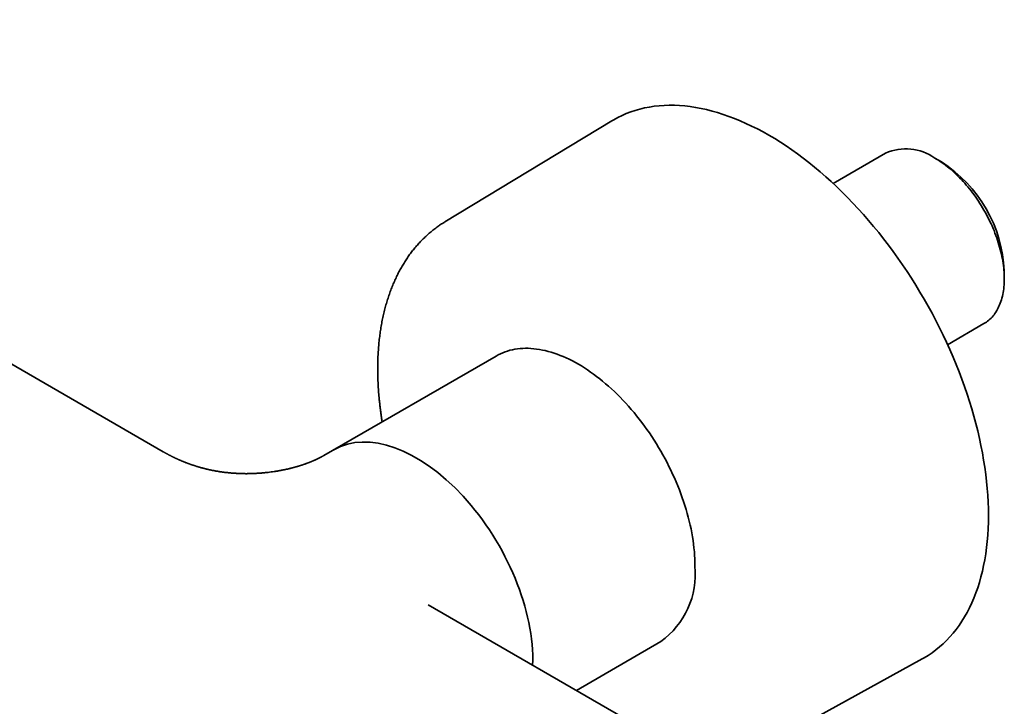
# Model space of a CAD drawing. Header units: millimetres. Extents: x 8 to 935, y 12 to 397.
# Tile 8 of 10: x 792 to 895, y 139 to 211. Entities that reach past the tile are written whole.
import ezdxf

# ---------------------------------------------------------------- set-up
doc = ezdxf.new("R2010")
doc.units = ezdxf.units.MM

msp = doc.modelspace()

# ---------------------------------------------------------------- linework, layer by layer
at = {"color": 7, "linetype": 'Continuous', "lineweight": 35}
for p, q in [((806.82, 165.62), (728.52, 210.82)), ((853.8, 200.24), (836.31, 189.66)), ((882.45, 196.86), (876.96, 193.69)), ((888.3, 195.94), (887.6, 196.35)), ((894.88, 183.74), (894.88, 184.55)), ((888.94, 176.82), (892.74, 179.02)), ((841.67, 175.63), (823.63, 165.22)), ((857.21, 136.53), (834.58, 149.59)), ((850.08, 140.65), (858.92, 145.75)), ((868.38, 134.09), (886.29, 143.95))]:
    msp.add_line(p, q, dxfattribs=at)
at = {"color": 7, "linetype": 'Continuous', "lineweight": 35, "flags": 128}
for points in [[(853.8, 200.24), (853.99, 200.35), (854.42, 200.58), (854.86, 200.8), (855.31, 201), (855.77, 201.18), (856.25, 201.33), (856.73, 201.47), (857.22, 201.59), (857.72, 201.68), (858.23, 201.76), (858.75, 201.82), (859.27, 201.85), (859.8, 201.87), (860.34, 201.87), (860.89, 201.84), (861.44, 201.8), (862, 201.73), (862.56, 201.65), (863.13, 201.54), (863.71, 201.42), (864.29, 201.27), (864.87, 201.1), (865.46, 200.92), (866.05, 200.71), (866.64, 200.49), (867.24, 200.24), (867.83, 199.98), (868.43, 199.7), (869.03, 199.4), (869.63, 199.08), (870.24, 198.74), (870.84, 198.38), (871.44, 198.01), (872.04, 197.62), (872.64, 197.21), (873.24, 196.78), (873.83, 196.34), (874.42, 195.88), (875.01, 195.4), (875.6, 194.91), (876.18, 194.4), (876.76, 193.88), (877.34, 193.34), (877.91, 192.79), (878.47, 192.22), (879.03, 191.64), (879.58, 191.05), (880.13, 190.44), (880.67, 189.82), (881.2, 189.19), (881.73, 188.55), (882.24, 187.9), (882.75, 187.23), (883.25, 186.56), (883.74, 185.87), (884.23, 185.18), (884.7, 184.48), (885.16, 183.77), (885.61, 183.05), (886.05, 182.32), (886.49, 181.59), (886.91, 180.85), (887.31, 180.1), (887.71, 179.35), (888.1, 178.59), (888.47, 177.83), (888.83, 177.07), (889.18, 176.3), (889.51, 175.53), (889.83, 174.76), (890.14, 173.98), (890.43, 173.21), (890.71, 172.43), (890.98, 171.65), (891.23, 170.88), (891.47, 170.1), (891.69, 169.33), (891.9, 168.56), (892.09, 167.79), (892.27, 167.02), (892.43, 166.26), (892.58, 165.5), (892.71, 164.74), (892.83, 163.99), (892.93, 163.25), (893.02, 162.51), (893.09, 161.78), (893.15, 161.06), (893.19, 160.34), (893.21, 159.64), (893.22, 158.94)], [(892.74, 179.02), (892.74, 179.02), (892.88, 179.1), (893.01, 179.19), (893.13, 179.28), (893.26, 179.38), (893.37, 179.48), (893.49, 179.59), (893.6, 179.71), (893.7, 179.83), (893.8, 179.96), (893.9, 180.09), (894, 180.23), (894.08, 180.38), (894.17, 180.52), (894.25, 180.68), (894.32, 180.84), (894.39, 181), (894.46, 181.17), (894.52, 181.34), (894.58, 181.52), (894.63, 181.7), (894.68, 181.89), (894.72, 182.08), (894.76, 182.27), (894.79, 182.47), (894.82, 182.67), (894.84, 182.88), (894.86, 183.09), (894.87, 183.3), (894.88, 183.52), (894.88, 183.74), (894.88, 183.96), (894.87, 184.18), (894.86, 184.41), (894.84, 184.64), (894.82, 184.87), (894.79, 185.1), (894.76, 185.34), (894.72, 185.58), (894.68, 185.81), (894.63, 186.06), (894.58, 186.3), (894.52, 186.54), (894.46, 186.78), (894.39, 187.03), (894.32, 187.27), (894.25, 187.52), (894.17, 187.77), (894.08, 188.01), (894, 188.26), (893.9, 188.5), (893.8, 188.75), (893.7, 188.99), (893.6, 189.24), (893.49, 189.48), (893.37, 189.72), (893.26, 189.96), (893.13, 190.2), (893.01, 190.44), (892.88, 190.68), (892.74, 190.91), (892.61, 191.15), (892.47, 191.38), (892.32, 191.6), (892.18, 191.83), (892.03, 192.05), (891.88, 192.27), (891.72, 192.49), (891.56, 192.7), (891.4, 192.91), (891.24, 193.12), (891.07, 193.32), (890.9, 193.52), (890.73, 193.72), (890.56, 193.91), (890.38, 194.1), (890.2, 194.28), (890.03, 194.46), (889.85, 194.64), (889.66, 194.81), (889.48, 194.98), (889.3, 195.14), (889.11, 195.29), (888.92, 195.44), (888.73, 195.59), (888.55, 195.73), (888.36, 195.86), (888.17, 195.99), (887.98, 196.12), (887.79, 196.24), (887.59, 196.35)], [(862.49, 153.65), (862.49, 154.02), (862.48, 154.4), (862.46, 154.78), (862.43, 155.16), (862.39, 155.55), (862.34, 155.94), (862.29, 156.33), (862.23, 156.73), (862.16, 157.13), (862.08, 157.54), (861.99, 157.94), (861.9, 158.35), (861.79, 158.76), (861.68, 159.16), (861.56, 159.58), (861.44, 159.99), (861.3, 160.4), (861.16, 160.81), (861.01, 161.22), (860.86, 161.64), (860.7, 162.05), (860.52, 162.46), (860.35, 162.87), (860.16, 163.27), (859.97, 163.68), (859.77, 164.08), (859.57, 164.48), (859.36, 164.88), (859.14, 165.28), (858.92, 165.67), (858.69, 166.06), (858.46, 166.45), (858.22, 166.83), (857.97, 167.21), (857.72, 167.58), (857.46, 167.95), (857.2, 168.31), (856.94, 168.67), (856.67, 169.02), (856.39, 169.37), (856.12, 169.71), (855.83, 170.04), (855.55, 170.37), (855.26, 170.69), (854.96, 171.01), (854.67, 171.32), (854.37, 171.62), (854.06, 171.91), (853.76, 172.2), (853.45, 172.47), (853.14, 172.74), (852.83, 173), (852.52, 173.26), (852.2, 173.5), (851.89, 173.74), (851.57, 173.96), (851.25, 174.18), (850.93, 174.39), (850.61, 174.59), (850.3, 174.78), (849.98, 174.96), (849.66, 175.13), (849.34, 175.29), (849.02, 175.44), (848.7, 175.57), (848.39, 175.7), (848.07, 175.82), (847.76, 175.93), (847.45, 176.03), (847.14, 176.12), (846.83, 176.2), (846.53, 176.26), (846.22, 176.32), (845.92, 176.36), (845.63, 176.4), (845.33, 176.42), (845.04, 176.44), (844.76, 176.44), (844.48, 176.43), (844.2, 176.41), (843.92, 176.38), (843.65, 176.34), (843.39, 176.29), (843.13, 176.23), (842.87, 176.15), (842.62, 176.07), (842.37, 175.97), (842.13, 175.87), (841.9, 175.76), (841.67, 175.63)], [(893.22, 158.94), (893.21, 158.25), (893.19, 157.57), (893.15, 156.89), (893.09, 156.23), (893.02, 155.59), (892.93, 154.95), (892.83, 154.32), (892.71, 153.71), (892.58, 153.11), (892.43, 152.52), (892.27, 151.95), (892.09, 151.38), (891.9, 150.84), (891.69, 150.31), (891.47, 149.79), (891.23, 149.29), (890.98, 148.8), (890.71, 148.33), (890.43, 147.88), (890.14, 147.44), (889.83, 147.03), (889.51, 146.62), (889.18, 146.24), (888.83, 145.87), (888.47, 145.52), (888.1, 145.19), (887.71, 144.88), (887.31, 144.59), (886.91, 144.31), (886.49, 144.06), (886.29, 143.95)]]:
    msp.add_lwpolyline(points, dxfattribs=at)
at = {"color": 7, "linetype": 'Continuous', "lineweight": 35}
for centre, radius, start, end in [((884.58, 192.13), 5.18, 54.4092, 114.2803), ((880.6, 183.9), 14.29, 2.6055, 57.3945), ((853.85, 152.8), 8.68, 305.718, 5.5942)]:
    msp.add_arc(centre, radius, start, end, dxfattribs=at)
msp.add_ellipse((833.32, 150.89), major_axis=(-8.62, 14.94), ratio=0.577382, start_param=3.886339, end_param=6.283186, dxfattribs=at)
for points, knots in [([(836.31, 189.66), (836.26, 189.63), (836.15, 189.56), (835.97, 189.45), (835.77, 189.31), (835.56, 189.17), (835.36, 189.03), (835.17, 188.88), (834.97, 188.72), (834.78, 188.57), (834.59, 188.4), (834.41, 188.24), (834.22, 188.07), (834.04, 187.89), (833.86, 187.71), (833.69, 187.53), (833.52, 187.34), (833.35, 187.15), (833.18, 186.96), (833.02, 186.76), (832.86, 186.56), (832.7, 186.35), (832.55, 186.14), (832.4, 185.92), (832.25, 185.7), (832.11, 185.48), (831.97, 185.25), (831.83, 185.02), (831.7, 184.79), (831.57, 184.55), (831.44, 184.31), (831.32, 184.06), (831.2, 183.82), (831.08, 183.56), (830.97, 183.31), (830.86, 183.05), (830.75, 182.78), (830.65, 182.52), (830.55, 182.25), (830.45, 181.97), (830.36, 181.7), (830.28, 181.42), (830.19, 181.14), (830.11, 180.85), (830.03, 180.56), (829.96, 180.27), (829.89, 179.98), (829.82, 179.68), (829.76, 179.38), (829.7, 179.07), (829.65, 178.77), (829.6, 178.46), (829.55, 178.15), (829.51, 177.84), (829.47, 177.52), (829.43, 177.2), (829.4, 176.88), (829.38, 176.56), (829.35, 176.23), (829.33, 175.91), (829.31, 175.58), (829.3, 175.25), (829.29, 174.91), (829.29, 174.58), (829.29, 174.24), (829.29, 173.9), (829.29, 173.56), (829.3, 173.22), (829.32, 172.87), (829.33, 172.53), (829.36, 172.18), (829.38, 171.83), (829.41, 171.48), (829.44, 171.13), (829.48, 170.78), (829.52, 170.42), (829.56, 170.07), (829.61, 169.71), (829.66, 169.35), (829.7, 169.03), (829.74, 168.83), (829.75, 168.75)], [0, 0, 0, 0, 0.007333, 0.019592, 0.031853, 0.044118, 0.056389, 0.068666, 0.080951, 0.093247, 0.105553, 0.117872, 0.130205, 0.142554, 0.154918, 0.1673, 0.179701, 0.19212, 0.20456, 0.217021, 0.229503, 0.242007, 0.254534, 0.267083, 0.279655, 0.29225, 0.304868, 0.317509, 0.330172, 0.342858, 0.355567, 0.368296, 0.381047, 0.393819, 0.406611, 0.419422, 0.432251, 0.445098, 0.457962, 0.470843, 0.483739, 0.496649, 0.509573, 0.522509, 0.535458, 0.548418, 0.561388, 0.574367, 0.587355, 0.600351, 0.613354, 0.626363, 0.639378, 0.652398, 0.665423, 0.678451, 0.691482, 0.704517, 0.717553, 0.730591, 0.743631, 0.756671, 0.769712, 0.782753, 0.795794, 0.808834, 0.821873, 0.834911, 0.847948, 0.860983, 0.874017, 0.887049, 0.900079, 0.913107, 0.926133, 0.939156, 0.952177, 0.965196, 0.978212, 0.991225, 1, 1, 1, 1]), ([(823.64, 165.22), (823.63, 165.22), (823.62, 165.21), (823.6, 165.2), (823.59, 165.19), (823.57, 165.18), (823.56, 165.17), (823.54, 165.16), (823.51, 165.15), (823.49, 165.14), (823.48, 165.13), (823.46, 165.12), (823.44, 165.11), (823.42, 165.1), (823.4, 165.08), (823.38, 165.08), (823.36, 165.07), (823.35, 165.06), (823.33, 165.05), (823.31, 165.04), (823.28, 165.02), (823.25, 165.01), (823.22, 164.99), (823.2, 164.98), (823.19, 164.97), (823.17, 164.97), (823.15, 164.96), (823.13, 164.95), (823.11, 164.94), (823.09, 164.93), (823.07, 164.92), (823.06, 164.91), (823.04, 164.9), (823.02, 164.89), (822.99, 164.88), (822.97, 164.87), (822.94, 164.85), (822.91, 164.84), (822.89, 164.83), (822.87, 164.82), (822.85, 164.81), (822.83, 164.8), (822.81, 164.79), (822.78, 164.78), (822.75, 164.77), (822.72, 164.75), (822.69, 164.74), (822.66, 164.73), (822.63, 164.71), (822.6, 164.7), (822.57, 164.69), (822.54, 164.67), (822.51, 164.66), (822.48, 164.65), (822.44, 164.63), (822.4, 164.61), (822.37, 164.6), (822.34, 164.59), (822.3, 164.57), (822.27, 164.56), (822.22, 164.54), (822.19, 164.53), (822.15, 164.51), (822.11, 164.5), (822.07, 164.48), (822.03, 164.46), (821.99, 164.45), (821.95, 164.44), (821.91, 164.42), (821.87, 164.41), (821.83, 164.39), (821.79, 164.38), (821.75, 164.36), (821.7, 164.34), (821.63, 164.32), (821.56, 164.29), (821.48, 164.27), (821.41, 164.24), (821.34, 164.22), (821.28, 164.2), (821.23, 164.19), (821.18, 164.17), (821.12, 164.15), (821.06, 164.13), (821.01, 164.12), (820.96, 164.1), (820.91, 164.09), (820.85, 164.07), (820.78, 164.05), (820.71, 164.03), (820.64, 164.01), (820.57, 163.99), (820.49, 163.97), (820.42, 163.95), (820.36, 163.94), (820.29, 163.92), (820.22, 163.9), (820.13, 163.88), (820.04, 163.86), (819.95, 163.83), (819.86, 163.81), (819.78, 163.79), (819.69, 163.78), (819.61, 163.76), (819.52, 163.74), (819.44, 163.72), (819.36, 163.71), (819.3, 163.7), (819.25, 163.69), (819.21, 163.68), (819.17, 163.67), (819.12, 163.66), (819.07, 163.65), (819, 163.64), (818.91, 163.62), (818.8, 163.6), (818.68, 163.58), (818.56, 163.56), (818.37, 163.53), (818.12, 163.5), (817.85, 163.46), (817.63, 163.44), (817.45, 163.42), (817.28, 163.4), (817.14, 163.39), (817.02, 163.38), (816.93, 163.38), (816.85, 163.37), (816.78, 163.37), (816.72, 163.36), (816.68, 163.36), (816.63, 163.36), (816.58, 163.35), (816.52, 163.35), (816.45, 163.35), (816.37, 163.34), (816.29, 163.34), (816.21, 163.34), (816.12, 163.33), (816.04, 163.33), (815.96, 163.33), (815.87, 163.33), (815.79, 163.33), (815.73, 163.33), (815.68, 163.33), (815.65, 163.33), (815.62, 163.32), (815.59, 163.32), (815.56, 163.32), (815.51, 163.32), (815.45, 163.32), (815.38, 163.33), (815.29, 163.33), (815.19, 163.33), (815.11, 163.33), (815.04, 163.33), (814.98, 163.33), (814.93, 163.33), (814.87, 163.34), (814.81, 163.34), (814.73, 163.34), (814.65, 163.34), (814.55, 163.35), (814.43, 163.36), (814.33, 163.36), (814.25, 163.37), (814.19, 163.37), (814.12, 163.38), (814.04, 163.38), (813.96, 163.39), (813.88, 163.4), (813.82, 163.4), (813.77, 163.41), (813.74, 163.41), (813.7, 163.41), (813.65, 163.42), (813.58, 163.43), (813.5, 163.43), (813.44, 163.44), (813.38, 163.45), (813.34, 163.45), (813.29, 163.46), (813.24, 163.46), (813.18, 163.47), (813.11, 163.48), (813.03, 163.49), (812.94, 163.5), (812.85, 163.52), (812.75, 163.53), (812.64, 163.55), (812.53, 163.57), (812.4, 163.59), (812.28, 163.61), (812.15, 163.64), (812.05, 163.66), (811.95, 163.67), (811.87, 163.69), (811.79, 163.71), (811.71, 163.72), (811.65, 163.74), (811.59, 163.75), (811.53, 163.77), (811.46, 163.78), (811.39, 163.8), (811.3, 163.82), (811.21, 163.84), (811.14, 163.86), (811.07, 163.88), (811, 163.9), (810.92, 163.92), (810.83, 163.94), (810.75, 163.96), (810.67, 163.99), (810.6, 164.01), (810.54, 164.02), (810.49, 164.04), (810.44, 164.05), (810.39, 164.07), (810.32, 164.09), (810.24, 164.11), (810.16, 164.14), (810.09, 164.16), (810.02, 164.18), (809.96, 164.21), (809.9, 164.22), (809.86, 164.24), (809.81, 164.26), (809.76, 164.27), (809.69, 164.3), (809.61, 164.33), (809.53, 164.36), (809.45, 164.39), (809.37, 164.41), (809.31, 164.44), (809.25, 164.46), (809.21, 164.47), (809.18, 164.49), (809.13, 164.5), (809.08, 164.53), (809.01, 164.55), (808.93, 164.58), (808.86, 164.62), (808.79, 164.64), (808.72, 164.67), (808.67, 164.7), (808.62, 164.72), (808.58, 164.73), (808.54, 164.75), (808.49, 164.77), (808.44, 164.8), (808.37, 164.83), (808.31, 164.85), (808.24, 164.88), (808.18, 164.91), (808.12, 164.94), (808.06, 164.97), (808.02, 164.99), (807.97, 165.01), (807.93, 165.03), (807.87, 165.06), (807.81, 165.09), (807.75, 165.12), (807.69, 165.15), (807.62, 165.19), (807.53, 165.23), (807.45, 165.27), (807.38, 165.31), (807.31, 165.35), (807.25, 165.38), (807.19, 165.41), (807.14, 165.44), (807.09, 165.47), (807.03, 165.5), (806.97, 165.54), (806.9, 165.58), (806.84, 165.61), (806.82, 165.62)], [0, 0, 0, 0, 0.0021286, 0.0048722, 0.0065786, 0.0079945, 0.0098368, 0.0125558, 0.015367, 0.0176601, 0.0194565, 0.0212984, 0.0237001, 0.0265546, 0.0290055, 0.0308672, 0.0323047, 0.0338484, 0.0355384, 0.0383739, 0.0419268, 0.0462804, 0.0488076, 0.0508487, 0.0524039, 0.0537847, 0.0558391, 0.0583477, 0.0610055, 0.0631678, 0.0648138, 0.0662266, 0.0680704, 0.0702404, 0.0727199, 0.0754496, 0.0784244, 0.0815127, 0.0840041, 0.0856698, 0.0872781, 0.089353, 0.0918947, 0.0947434, 0.0973484, 0.100383, 0.1030345, 0.1060576, 0.1095022, 0.1124778, 0.1147769, 0.1172819, 0.1202501, 0.1236585, 0.1270881, 0.1305045, 0.1335983, 0.1362993, 0.1392125, 0.1426142, 0.146666, 0.1501005, 0.152864, 0.155908, 0.1596462, 0.1635923, 0.1668594, 0.1695594, 0.1727219, 0.1765668, 0.1803, 0.1833637, 0.1859833, 0.1891492, 0.1960091, 0.201231, 0.206885, 0.2134216, 0.2190578, 0.222364, 0.2259899, 0.2301031, 0.2347783, 0.2393439, 0.2429754, 0.2456854, 0.2491777, 0.2534549, 0.2583774, 0.2632038, 0.2678268, 0.273511, 0.2786177, 0.2833113, 0.2874182, 0.2915091, 0.2962287, 0.3017583, 0.3078887, 0.3140872, 0.3194341, 0.3248008, 0.330135, 0.3354299, 0.3406853, 0.3459012, 0.3506909, 0.3543436, 0.3572895, 0.3597587, 0.362214, 0.3647063, 0.3674897, 0.3721139, 0.3774466, 0.3834884, 0.3902398, 0.3976279, 0.405107, 0.4226527, 0.4400776, 0.4499229, 0.459727, 0.4691741, 0.4777157, 0.482902, 0.4876822, 0.4920567, 0.4960159, 0.4991486, 0.5012817, 0.5032013, 0.5059141, 0.5089496, 0.5125955, 0.5168321, 0.5212463, 0.5256697, 0.5301021, 0.5342894, 0.5384847, 0.5426879, 0.5468958, 0.5506585, 0.5526227, 0.554289, 0.5556578, 0.556923, 0.5587055, 0.5610515, 0.563948, 0.5669204, 0.5726103, 0.5775736, 0.5818203, 0.5849941, 0.5878052, 0.5902543, 0.592754, 0.5960174, 0.6000232, 0.6041654, 0.6082153, 0.6150727, 0.6211828, 0.6236659, 0.6267656, 0.6303198, 0.6336298, 0.638365, 0.6422493, 0.6455049, 0.6471611, 0.6486229, 0.6502905, 0.652751, 0.6566287, 0.6603466, 0.6635335, 0.6661953, 0.6684343, 0.6702913, 0.6724901, 0.67537, 0.6789401, 0.6828826, 0.6868399, 0.6920289, 0.6968217, 0.7012351, 0.7071206, 0.7134966, 0.7195726, 0.7252605, 0.7313587, 0.7347951, 0.7385318, 0.7428728, 0.7467706, 0.7498631, 0.7525747, 0.7551246, 0.7582976, 0.7621833, 0.7663914, 0.7708259, 0.7746764, 0.7776325, 0.781169, 0.784973, 0.7889852, 0.7934195, 0.797229, 0.8006591, 0.8036103, 0.8061182, 0.8082786, 0.8109132, 0.8142977, 0.8183785, 0.8225152, 0.825924, 0.82924, 0.8324632, 0.8353463, 0.8376213, 0.8393662, 0.841942, 0.8454141, 0.8497394, 0.854087, 0.8581443, 0.8619107, 0.8653646, 0.8682202, 0.8699801, 0.8716375, 0.8738075, 0.876506, 0.8803596, 0.8843913, 0.8882307, 0.8918774, 0.8953306, 0.8984526, 0.9009481, 0.9027128, 0.9047123, 0.90723, 0.9102676, 0.9137113, 0.9171579, 0.9205726, 0.9239553, 0.9273061, 0.9303812, 0.9329184, 0.9350067, 0.9374164, 0.9404827, 0.944075, 0.9473974, 0.950316, 0.9547491, 0.9591547, 0.9641966, 0.9679541, 0.9716583, 0.9758174, 0.9784867, 0.9813206, 0.98432, 0.9874859, 0.9909563, 0.9952699, 1, 1, 1, 1])]:
    msp.add_open_spline(points, degree=3, knots=knots, dxfattribs=at)

doc.saveas('drawing.dxf')
